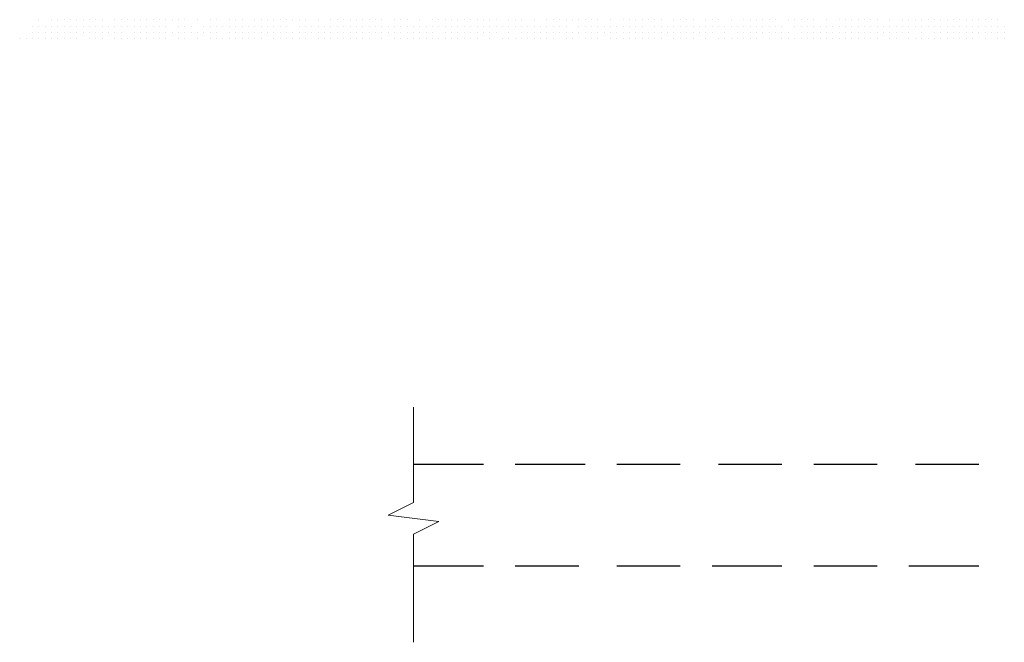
# Model space of a CAD drawing. Header units: metres. Extents: x 5.7 to 89.8, y 4 to 63.5.
# Tile 182 of 256: x 28.3 to 29.8, y 46.5 to 47.4. Entities that reach past the tile are written whole.
import ezdxf

# ---------------------------------------------------------------- set-up
doc = ezdxf.new("R2010")
doc.units = ezdxf.units.M
doc.header["$MEASUREMENT"] = 0
for name, color, linetype in [('PDF17_hatch-borshi', 7, 'Continuous'), ('PDF17_kaff', 7, 'Continuous'), ('PDF17_Layer4', 7, 'Continuous')]:
    doc.layers.add(name, color=color, linetype=linetype)

msp = doc.modelspace()

# ---------------------------------------------------------------- linework, layer by layer
at = {"layer": 'PDF17_hatch-borshi', "lineweight": 18}
for points in [[(28.3286, 47.4208), (28.3286, 47.4208)], [(28.3478, 47.4208), (28.3478, 47.4208)], [(28.3575, 47.4208), (28.3575, 47.4208)], [(28.3575, 47.4208), (28.3575, 47.4208)], [(28.3671, 47.4208), (28.3671, 47.4208)], [(28.3671, 47.4208), (28.3671, 47.4208)], [(28.3671, 47.4208), (28.3671, 47.4208)], [(28.3767, 47.4208), (28.3767, 47.4208)], [(28.3767, 47.4208), (28.3767, 47.4208)], [(28.3864, 47.4208), (28.3864, 47.4208)], [(28.3864, 47.4208), (28.3864, 47.4208)], [(28.396, 47.4208), (28.396, 47.4208)], [(28.396, 47.4208), (28.396, 47.4208)], [(28.4056, 47.4208), (28.4056, 47.4208)], [(28.4056, 47.4208), (28.4056, 47.4208)], [(28.4056, 47.4208), (28.4056, 47.4208)], [(28.4153, 47.4208), (28.4153, 47.4208)], [(28.4249, 47.4208), (28.4249, 47.4208)], [(28.4249, 47.4208), (28.4249, 47.4208)], [(28.4249, 47.4208), (28.4249, 47.4208)], [(28.4441, 47.4208), (28.4441, 47.4208)], [(28.4538, 47.4208), (28.4538, 47.4208)], [(28.4538, 47.4208), (28.4538, 47.4208)], [(28.4634, 47.4208), (28.4634, 47.4208)], [(28.473, 47.4208), (28.473, 47.4208)], [(28.473, 47.4208), (28.473, 47.4208)], [(28.4827, 47.4208), (28.4827, 47.4208)], [(28.4827, 47.4208), (28.4827, 47.4208)], [(28.4923, 47.4208), (28.4923, 47.4208)], [(28.5019, 47.4208), (28.5019, 47.4208)], [(28.5019, 47.4208), (28.5019, 47.4208)], [(28.5116, 47.4208), (28.5116, 47.4208)], [(28.5116, 47.4208), (28.5116, 47.4208)], [(28.5116, 47.4208), (28.5116, 47.4208)], [(28.5212, 47.4208), (28.5212, 47.4208)], [(28.5212, 47.4208), (28.5212, 47.4208)], [(28.5308, 47.4208), (28.5308, 47.4208)], [(28.5308, 47.4208), (28.5308, 47.4208)], [(28.5405, 47.4208), (28.5405, 47.4208)], [(28.5405, 47.4208), (28.5405, 47.4208)], [(28.5501, 47.4208), (28.5501, 47.4208)], [(28.5501, 47.4208), (28.5501, 47.4208)], [(28.5501, 47.4208), (28.5501, 47.4208)], [(28.5501, 47.4208), (28.5501, 47.4208)], [(28.5693, 47.4208), (28.5693, 47.4208)], [(28.5693, 47.4208), (28.5693, 47.4208)], [(28.5693, 47.4208), (28.5693, 47.4208)], [(28.5886, 47.4208), (28.5886, 47.4208)], [(28.5982, 47.4208), (28.5982, 47.4208)], [(28.5982, 47.4208), (28.5982, 47.4208)], [(28.6175, 47.4208), (28.6175, 47.4208)], [(28.6175, 47.4208), (28.6175, 47.4208)], [(28.6271, 47.4208), (28.6271, 47.4208)], [(28.6368, 47.4208), (28.6368, 47.4208)], [(28.656, 47.4208), (28.656, 47.4208)], [(28.656, 47.4208), (28.656, 47.4208)], [(28.656, 47.4208), (28.656, 47.4208)], [(28.6657, 47.4208), (28.6657, 47.4208)], [(28.6753, 47.4208), (28.6753, 47.4208)], [(28.6753, 47.4208), (28.6753, 47.4208)], [(28.6849, 47.4208), (28.6849, 47.4208)], [(28.6849, 47.4208), (28.6849, 47.4208)], [(28.6946, 47.4208), (28.6946, 47.4208)], [(28.6946, 47.4208), (28.6946, 47.4208)], [(28.6946, 47.4208), (28.6946, 47.4208)], [(28.7042, 47.4208), (28.7042, 47.4208)], [(28.7138, 47.4208), (28.7138, 47.4208)], [(28.7234, 47.4208), (28.7234, 47.4208)], [(28.7331, 47.4208), (28.7331, 47.4208)], [(28.7523, 47.4208), (28.7523, 47.4208)], [(28.7523, 47.4208), (28.7523, 47.4208)], [(28.7716, 47.4208), (28.7716, 47.4208)], [(28.7812, 47.4208), (28.7812, 47.4208)], [(28.7909, 47.4208), (28.7909, 47.4208)], [(28.8005, 47.4208), (28.8005, 47.4208)], [(28.8101, 47.4208), (28.8101, 47.4208)], [(28.8101, 47.4208), (28.8101, 47.4208)], [(28.8101, 47.4208), (28.8101, 47.4208)], [(28.8198, 47.4208), (28.8198, 47.4208)], [(28.8294, 47.4208), (28.8294, 47.4208)], [(28.8294, 47.4208), (28.8294, 47.4208)], [(28.839, 47.4208), (28.839, 47.4208)], [(28.839, 47.4208), (28.839, 47.4208)], [(28.8487, 47.4208), (28.8487, 47.4208)], [(28.8487, 47.4208), (28.8487, 47.4208)], [(28.8679, 47.4208), (28.8679, 47.4208)], [(28.8679, 47.4208), (28.8679, 47.4208)], [(28.8775, 47.4208), (28.8775, 47.4208)], [(28.8872, 47.4208), (28.8872, 47.4208)], [(28.9064, 47.4208), (28.9064, 47.4208)], [(28.9064, 47.4208), (28.9064, 47.4208)], [(28.9257, 47.4208), (28.9257, 47.4208)], [(28.9353, 47.4208), (28.9353, 47.4208)], [(28.9353, 47.4208), (28.9353, 47.4208)], [(28.945, 47.4208), (28.945, 47.4208)], [(28.945, 47.4208), (28.945, 47.4208)], [(28.9546, 47.4208), (28.9546, 47.4208)], [(28.9546, 47.4208), (28.9546, 47.4208)], [(28.9642, 47.4208), (28.9642, 47.4208)], [(28.9739, 47.4208), (28.9739, 47.4208)], [(28.9835, 47.4208), (28.9835, 47.4208)], [(28.9835, 47.4208), (28.9835, 47.4208)], [(28.9835, 47.4208), (28.9835, 47.4208)], [(28.9931, 47.4208), (28.9931, 47.4208)], [(28.9931, 47.4208), (28.9931, 47.4208)], [(29.0028, 47.4208), (29.0028, 47.4208)], [(29.0028, 47.4208), (29.0028, 47.4208)], [(29.0124, 47.4208), (29.0124, 47.4208)], [(29.022, 47.4208), (29.022, 47.4208)], [(29.022, 47.4208), (29.022, 47.4208)], [(29.0413, 47.4208), (29.0413, 47.4208)], [(29.0509, 47.4208), (29.0509, 47.4208)], [(29.0605, 47.4208), (29.0605, 47.4208)], [(29.0798, 47.4208), (29.0798, 47.4208)], [(29.0798, 47.4208), (29.0798, 47.4208)], [(29.0991, 47.4208), (29.0991, 47.4208)], [(29.0991, 47.4208), (29.0991, 47.4208)], [(29.1087, 47.4208), (29.1087, 47.4208)], [(29.1087, 47.4208), (29.1087, 47.4208)], [(29.1183, 47.4208), (29.1183, 47.4208)], [(29.1183, 47.4208), (29.1183, 47.4208)], [(29.128, 47.4208), (29.128, 47.4208)], [(29.1376, 47.4208), (29.1376, 47.4208)], [(29.1376, 47.4208), (29.1376, 47.4208)], [(29.1376, 47.4208), (29.1376, 47.4208)], [(29.1472, 47.4208), (29.1472, 47.4208)], [(29.1569, 47.4208), (29.1569, 47.4208)], [(29.1665, 47.4208), (29.1665, 47.4208)], [(29.1761, 47.4208), (29.1761, 47.4208)], [(29.1954, 47.4208), (29.1954, 47.4208)], [(29.1954, 47.4208), (29.1954, 47.4208)], [(29.2146, 47.4208), (29.2146, 47.4208)], [(29.2243, 47.4208), (29.2243, 47.4208)], [(29.2339, 47.4208), (29.2339, 47.4208)], [(29.2435, 47.4208), (29.2435, 47.4208)], [(29.2532, 47.4208), (29.2532, 47.4208)], [(29.2532, 47.4208), (29.2532, 47.4208)], [(29.2628, 47.4208), (29.2628, 47.4208)], [(29.2628, 47.4208), (29.2628, 47.4208)], [(29.2724, 47.4208), (29.2724, 47.4208)], [(29.2724, 47.4208), (29.2724, 47.4208)], [(29.2917, 47.4208), (29.2917, 47.4208)], [(29.2917, 47.4208), (29.2917, 47.4208)], [(29.2917, 47.4208), (29.2917, 47.4208)], [(29.3013, 47.4208), (29.3013, 47.4208)], [(29.311, 47.4208), (29.311, 47.4208)], [(29.3206, 47.4208), (29.3206, 47.4208)], [(29.3398, 47.4208), (29.3398, 47.4208)], [(29.3495, 47.4208), (29.3495, 47.4208)], [(29.3591, 47.4208), (29.3591, 47.4208)], [(29.3784, 47.4208), (29.3784, 47.4208)], [(29.3784, 47.4208), (29.3784, 47.4208)], [(29.3976, 47.4208), (29.3976, 47.4208)], [(29.3976, 47.4208), (29.3976, 47.4208)], [(29.4073, 47.4208), (29.4073, 47.4208)], [(29.4073, 47.4208), (29.4073, 47.4208)], [(29.4169, 47.4208), (29.4169, 47.4208)], [(29.4169, 47.4208), (29.4169, 47.4208)], [(29.4265, 47.4208), (29.4265, 47.4208)], [(29.4265, 47.4208), (29.4265, 47.4208)], [(29.4362, 47.4208), (29.4362, 47.4208)], [(29.4362, 47.4208), (29.4362, 47.4208)], [(29.4362, 47.4208), (29.4362, 47.4208)], [(29.4458, 47.4208), (29.4458, 47.4208)], [(29.4458, 47.4208), (29.4458, 47.4208)], [(29.4651, 47.4208), (29.4651, 47.4208)], [(29.4651, 47.4208), (29.4651, 47.4208)], [(29.4747, 47.4208), (29.4747, 47.4208)], [(29.4843, 47.4208), (29.4843, 47.4208)], [(29.4939, 47.4208), (29.4939, 47.4208)], [(29.5036, 47.4208), (29.5036, 47.4208)], [(29.5228, 47.4208), (29.5228, 47.4208)], [(29.5228, 47.4208), (29.5228, 47.4208)], [(29.5421, 47.4208), (29.5421, 47.4208)], [(29.5421, 47.4208), (29.5421, 47.4208)], [(29.5517, 47.4208), (29.5517, 47.4208)], [(29.5517, 47.4208), (29.5517, 47.4208)], [(29.5614, 47.4208), (29.5614, 47.4208)], [(29.5614, 47.4208), (29.5614, 47.4208)], [(29.571, 47.4208), (29.571, 47.4208)], [(29.5806, 47.4208), (29.5806, 47.4208)], [(29.5806, 47.4208), (29.5806, 47.4208)], [(29.5806, 47.4208), (29.5806, 47.4208)], [(29.5903, 47.4208), (29.5903, 47.4208)], [(29.5903, 47.4208), (29.5903, 47.4208)], [(29.5999, 47.4208), (29.5999, 47.4208)], [(29.6192, 47.4208), (29.6192, 47.4208)], [(29.6192, 47.4208), (29.6192, 47.4208)], [(29.6384, 47.4208), (29.6384, 47.4208)], [(29.648, 47.4208), (29.648, 47.4208)], [(29.6577, 47.4208), (29.6577, 47.4208)], [(29.6673, 47.4208), (29.6673, 47.4208)], [(29.6769, 47.4208), (29.6769, 47.4208)], [(29.6769, 47.4208), (29.6769, 47.4208)], [(29.6866, 47.4208), (29.6866, 47.4208)], [(29.6962, 47.4208), (29.6962, 47.4208)], [(29.7058, 47.4208), (29.7058, 47.4208)], [(29.7058, 47.4208), (29.7058, 47.4208)], [(29.7058, 47.4208), (29.7058, 47.4208)], [(29.7058, 47.4208), (29.7058, 47.4208)], [(29.7155, 47.4208), (29.7155, 47.4208)], [(29.7251, 47.4208), (29.7251, 47.4208)], [(29.7251, 47.4208), (29.7251, 47.4208)], [(29.7347, 47.4208), (29.7347, 47.4208)], [(29.7347, 47.4208), (29.7347, 47.4208)], [(29.7347, 47.4208), (29.7347, 47.4208)], [(29.7444, 47.4208), (29.7444, 47.4208)], [(29.7444, 47.4208), (29.7444, 47.4208)], [(29.754, 47.4208), (29.754, 47.4208)], [(29.7636, 47.4208), (29.7636, 47.4208)], [(29.7636, 47.4208), (29.7636, 47.4208)], [(29.7732, 47.4208), (29.7732, 47.4208)], [(29.7829, 47.4208), (29.7829, 47.4208)], [(29.7829, 47.4208), (29.7829, 47.4208)], [(28.3189, 47.4112), (28.3189, 47.4112)], [(28.3189, 47.4016), (28.3189, 47.4016)], [(28.3189, 47.4016), (28.3189, 47.4016)], [(28.3189, 47.4016), (28.3189, 47.4016)], [(28.3286, 47.4112), (28.3286, 47.4112)], [(28.3286, 47.4112), (28.3286, 47.4112)], [(28.3286, 47.4112), (28.3286, 47.4112)], [(28.3286, 47.4016), (28.3286, 47.4016)], [(28.3382, 47.4112), (28.3382, 47.4112)], [(28.3382, 47.4112), (28.3382, 47.4112)], [(28.3382, 47.4112), (28.3382, 47.4112)], [(28.3382, 47.4016), (28.3382, 47.4016)], [(28.3382, 47.4016), (28.3382, 47.4016)], [(28.3478, 47.4112), (28.3478, 47.4112)], [(28.3478, 47.4112), (28.3478, 47.4112)], [(28.3478, 47.4016), (28.3478, 47.4016)], [(28.3575, 47.4112), (28.3575, 47.4112)], [(28.3575, 47.4112), (28.3575, 47.4112)], [(28.3575, 47.4016), (28.3575, 47.4016)], [(28.3575, 47.4016), (28.3575, 47.4016)], [(28.3575, 47.4016), (28.3575, 47.4016)], [(28.3671, 47.4112), (28.3671, 47.4112)], [(28.3671, 47.4112), (28.3671, 47.4112)], [(28.3671, 47.4016), (28.3671, 47.4016)], [(28.3671, 47.4016), (28.3671, 47.4016)], [(28.3767, 47.4112), (28.3767, 47.4112)], [(28.3767, 47.4112), (28.3767, 47.4112)], [(28.3767, 47.4016), (28.3767, 47.4016)], [(28.3767, 47.4016), (28.3767, 47.4016)], [(28.3767, 47.4016), (28.3767, 47.4016)], [(28.3864, 47.4112), (28.3864, 47.4112)], [(28.3864, 47.4016), (28.3864, 47.4016)], [(28.3864, 47.4016), (28.3864, 47.4016)], [(28.3864, 47.4016), (28.3864, 47.4016)], [(28.396, 47.4112), (28.396, 47.4112)], [(28.396, 47.4112), (28.396, 47.4112)], [(28.396, 47.4016), (28.396, 47.4016)], [(28.396, 47.4016), (28.396, 47.4016)], [(28.4056, 47.4112), (28.4056, 47.4112)], [(28.4056, 47.4112), (28.4056, 47.4112)], [(28.4056, 47.4016), (28.4056, 47.4016)], [(28.4056, 47.4016), (28.4056, 47.4016)], [(28.4153, 47.4112), (28.4153, 47.4112)], [(28.4153, 47.4112), (28.4153, 47.4112)], [(28.4153, 47.4016), (28.4153, 47.4016)], [(28.4153, 47.4016), (28.4153, 47.4016)], [(28.4153, 47.4016), (28.4153, 47.4016)], [(28.4153, 47.4016), (28.4153, 47.4016)], [(28.4249, 47.4112), (28.4249, 47.4112)], [(28.4249, 47.4112), (28.4249, 47.4112)], [(28.4249, 47.4016), (28.4249, 47.4016)], [(28.4345, 47.4112), (28.4345, 47.4112)], [(28.4345, 47.4112), (28.4345, 47.4112)], [(28.4345, 47.4016), (28.4345, 47.4016)], [(28.4345, 47.4016), (28.4345, 47.4016)], [(28.4345, 47.4016), (28.4345, 47.4016)], [(28.4441, 47.4112), (28.4441, 47.4112)], [(28.4441, 47.4112), (28.4441, 47.4112)], [(28.4441, 47.4112), (28.4441, 47.4112)], [(28.4441, 47.4016), (28.4441, 47.4016)], [(28.4538, 47.4112), (28.4538, 47.4112)], [(28.4538, 47.4112), (28.4538, 47.4112)], [(28.4538, 47.4016), (28.4538, 47.4016)], [(28.4538, 47.4016), (28.4538, 47.4016)], [(28.4634, 47.4112), (28.4634, 47.4112)], [(28.4634, 47.4112), (28.4634, 47.4112)], [(28.4634, 47.4112), (28.4634, 47.4112)], [(28.4634, 47.4112), (28.4634, 47.4112)], [(28.473, 47.4112), (28.473, 47.4112)], [(28.473, 47.4112), (28.473, 47.4112)], [(28.473, 47.4016), (28.473, 47.4016)], [(28.473, 47.4016), (28.473, 47.4016)], [(28.4827, 47.4112), (28.4827, 47.4112)], [(28.4827, 47.4112), (28.4827, 47.4112)], [(28.4827, 47.4016), (28.4827, 47.4016)], [(28.4923, 47.4112), (28.4923, 47.4112)], [(28.4923, 47.4112), (28.4923, 47.4112)], [(28.4923, 47.4112), (28.4923, 47.4112)], [(28.4923, 47.4016), (28.4923, 47.4016)], [(28.5019, 47.4112), (28.5019, 47.4112)], [(28.5019, 47.4112), (28.5019, 47.4112)], [(28.5019, 47.4016), (28.5019, 47.4016)], [(28.5019, 47.4016), (28.5019, 47.4016)], [(28.5116, 47.4112), (28.5116, 47.4112)], [(28.5116, 47.4016), (28.5116, 47.4016)], [(28.5116, 47.4016), (28.5116, 47.4016)], [(28.5212, 47.4112), (28.5212, 47.4112)], [(28.5212, 47.4112), (28.5212, 47.4112)], [(28.5212, 47.4112), (28.5212, 47.4112)], [(28.5212, 47.4016), (28.5212, 47.4016)], [(28.5308, 47.4016), (28.5308, 47.4016)], [(28.5308, 47.4016), (28.5308, 47.4016)], [(28.5308, 47.4016), (28.5308, 47.4016)], [(28.5308, 47.4016), (28.5308, 47.4016)], [(28.5405, 47.4112), (28.5405, 47.4112)], [(28.5405, 47.4112), (28.5405, 47.4112)], [(28.5405, 47.4016), (28.5405, 47.4016)], [(28.5501, 47.4112), (28.5501, 47.4112)], [(28.5501, 47.4016), (28.5501, 47.4016)], [(28.5501, 47.4016), (28.5501, 47.4016)], [(28.5501, 47.4016), (28.5501, 47.4016)], [(28.5597, 47.4112), (28.5597, 47.4112)], [(28.5597, 47.4112), (28.5597, 47.4112)], [(28.5597, 47.4016), (28.5597, 47.4016)], [(28.5597, 47.4016), (28.5597, 47.4016)], [(28.5693, 47.4016), (28.5693, 47.4016)], [(28.5693, 47.4016), (28.5693, 47.4016)], [(28.579, 47.4112), (28.579, 47.4112)], [(28.579, 47.4112), (28.579, 47.4112)], [(28.579, 47.4016), (28.579, 47.4016)], [(28.5886, 47.4112), (28.5886, 47.4112)], [(28.5886, 47.4112), (28.5886, 47.4112)], [(28.5886, 47.4112), (28.5886, 47.4112)], [(28.5886, 47.4112), (28.5886, 47.4112)], [(28.5886, 47.4016), (28.5886, 47.4016)], [(28.5982, 47.4112), (28.5982, 47.4112)], [(28.5982, 47.4016), (28.5982, 47.4016)], [(28.5982, 47.4016), (28.5982, 47.4016)], [(28.6079, 47.4112), (28.6079, 47.4112)], [(28.6079, 47.4112), (28.6079, 47.4112)], [(28.6079, 47.4112), (28.6079, 47.4112)], [(28.6079, 47.4112), (28.6079, 47.4112)], [(28.6175, 47.4112), (28.6175, 47.4112)], [(28.6175, 47.4112), (28.6175, 47.4112)], [(28.6175, 47.4016), (28.6175, 47.4016)], [(28.6175, 47.4016), (28.6175, 47.4016)], [(28.6175, 47.4016), (28.6175, 47.4016)], [(28.6271, 47.4112), (28.6271, 47.4112)], [(28.6271, 47.4112), (28.6271, 47.4112)], [(28.6271, 47.4112), (28.6271, 47.4112)], [(28.6271, 47.4016), (28.6271, 47.4016)], [(28.6271, 47.4016), (28.6271, 47.4016)], [(28.6368, 47.4112), (28.6368, 47.4112)], [(28.6368, 47.4112), (28.6368, 47.4112)], [(28.6368, 47.4112), (28.6368, 47.4112)], [(28.6368, 47.4016), (28.6368, 47.4016)], [(28.6464, 47.4112), (28.6464, 47.4112)], [(28.6464, 47.4112), (28.6464, 47.4112)], [(28.6464, 47.4112), (28.6464, 47.4112)], [(28.6464, 47.4016), (28.6464, 47.4016)], [(28.6464, 47.4016), (28.6464, 47.4016)], [(28.656, 47.4112), (28.656, 47.4112)], [(28.656, 47.4016), (28.656, 47.4016)], [(28.656, 47.4016), (28.656, 47.4016)], [(28.656, 47.4016), (28.656, 47.4016)], [(28.6657, 47.4112), (28.6657, 47.4112)], [(28.6657, 47.4112), (28.6657, 47.4112)], [(28.6657, 47.4016), (28.6657, 47.4016)], [(28.6657, 47.4016), (28.6657, 47.4016)], [(28.6657, 47.4016), (28.6657, 47.4016)], [(28.6753, 47.4112), (28.6753, 47.4112)], [(28.6753, 47.4112), (28.6753, 47.4112)], [(28.6753, 47.4016), (28.6753, 47.4016)], [(28.6753, 47.4016), (28.6753, 47.4016)], [(28.6849, 47.4112), (28.6849, 47.4112)], [(28.6849, 47.4112), (28.6849, 47.4112)], [(28.6849, 47.4016), (28.6849, 47.4016)], [(28.6849, 47.4016), (28.6849, 47.4016)], [(28.6849, 47.4016), (28.6849, 47.4016)], [(28.6946, 47.4112), (28.6946, 47.4112)], [(28.6946, 47.4016), (28.6946, 47.4016)], [(28.6946, 47.4016), (28.6946, 47.4016)], [(28.6946, 47.4016), (28.6946, 47.4016)], [(28.7042, 47.4112), (28.7042, 47.4112)], [(28.7042, 47.4112), (28.7042, 47.4112)], [(28.7042, 47.4112), (28.7042, 47.4112)], [(28.7042, 47.4016), (28.7042, 47.4016)], [(28.7042, 47.4016), (28.7042, 47.4016)], [(28.7042, 47.4016), (28.7042, 47.4016)], [(28.7138, 47.4016), (28.7138, 47.4016)], [(28.7138, 47.4016), (28.7138, 47.4016)], [(28.7138, 47.4016), (28.7138, 47.4016)], [(28.7234, 47.4112), (28.7234, 47.4112)], [(28.7234, 47.4112), (28.7234, 47.4112)], [(28.7234, 47.4112), (28.7234, 47.4112)], [(28.7234, 47.4016), (28.7234, 47.4016)], [(28.7234, 47.4016), (28.7234, 47.4016)], [(28.7331, 47.4112), (28.7331, 47.4112)], [(28.7331, 47.4112), (28.7331, 47.4112)], [(28.7331, 47.4016), (28.7331, 47.4016)], [(28.7427, 47.4112), (28.7427, 47.4112)], [(28.7427, 47.4112), (28.7427, 47.4112)], [(28.7427, 47.4016), (28.7427, 47.4016)], [(28.7427, 47.4016), (28.7427, 47.4016)], [(28.7427, 47.4016), (28.7427, 47.4016)], [(28.7523, 47.4112), (28.7523, 47.4112)], [(28.7523, 47.4112), (28.7523, 47.4112)], [(28.7523, 47.4016), (28.7523, 47.4016)], [(28.762, 47.4112), (28.762, 47.4112)], [(28.762, 47.4112), (28.762, 47.4112)], [(28.762, 47.4112), (28.762, 47.4112)], [(28.762, 47.4016), (28.762, 47.4016)], [(28.762, 47.4016), (28.762, 47.4016)], [(28.762, 47.4016), (28.762, 47.4016)], [(28.7716, 47.4112), (28.7716, 47.4112)], [(28.7716, 47.4112), (28.7716, 47.4112)], [(28.7716, 47.4016), (28.7716, 47.4016)], [(28.7716, 47.4016), (28.7716, 47.4016)], [(28.7812, 47.4112), (28.7812, 47.4112)], [(28.7812, 47.4112), (28.7812, 47.4112)], [(28.7812, 47.4016), (28.7812, 47.4016)], [(28.7909, 47.4112), (28.7909, 47.4112)], [(28.7909, 47.4112), (28.7909, 47.4112)], [(28.7909, 47.4112), (28.7909, 47.4112)], [(28.7909, 47.4112), (28.7909, 47.4112)], [(28.7909, 47.4016), (28.7909, 47.4016)], [(28.8005, 47.4112), (28.8005, 47.4112)], [(28.8005, 47.4112), (28.8005, 47.4112)], [(28.8005, 47.4112), (28.8005, 47.4112)], [(28.8005, 47.4016), (28.8005, 47.4016)], [(28.8005, 47.4016), (28.8005, 47.4016)], [(28.8101, 47.4112), (28.8101, 47.4112)], [(28.8101, 47.4016), (28.8101, 47.4016)], [(28.8101, 47.4016), (28.8101, 47.4016)], [(28.8198, 47.4112), (28.8198, 47.4112)], [(28.8198, 47.4112), (28.8198, 47.4112)], [(28.8198, 47.4112), (28.8198, 47.4112)], [(28.8198, 47.4016), (28.8198, 47.4016)], [(28.8198, 47.4016), (28.8198, 47.4016)], [(28.8294, 47.4112), (28.8294, 47.4112)], [(28.8294, 47.4016), (28.8294, 47.4016)], [(28.8294, 47.4016), (28.8294, 47.4016)], [(28.8294, 47.4016), (28.8294, 47.4016)], [(28.839, 47.4112), (28.839, 47.4112)], [(28.839, 47.4112), (28.839, 47.4112)], [(28.839, 47.4016), (28.839, 47.4016)], [(28.839, 47.4016), (28.839, 47.4016)], [(28.839, 47.4016), (28.839, 47.4016)], [(28.8487, 47.4112), (28.8487, 47.4112)], [(28.8487, 47.4112), (28.8487, 47.4112)], [(28.8487, 47.4112), (28.8487, 47.4112)], [(28.8487, 47.4016), (28.8487, 47.4016)], [(28.8583, 47.4112), (28.8583, 47.4112)], [(28.8583, 47.4016), (28.8583, 47.4016)], [(28.8583, 47.4016), (28.8583, 47.4016)], [(28.8583, 47.4016), (28.8583, 47.4016)], [(28.8583, 47.4016), (28.8583, 47.4016)], [(28.8679, 47.4112), (28.8679, 47.4112)], [(28.8679, 47.4112), (28.8679, 47.4112)], [(28.8679, 47.4016), (28.8679, 47.4016)], [(28.8679, 47.4016), (28.8679, 47.4016)], [(28.8775, 47.4112), (28.8775, 47.4112)], [(28.8775, 47.4112), (28.8775, 47.4112)], [(28.8775, 47.4112), (28.8775, 47.4112)], [(28.8775, 47.4016), (28.8775, 47.4016)], [(28.8775, 47.4016), (28.8775, 47.4016)], [(28.8872, 47.4112), (28.8872, 47.4112)], [(28.8872, 47.4112), (28.8872, 47.4112)], [(28.8872, 47.4112), (28.8872, 47.4112)], [(28.8872, 47.4016), (28.8872, 47.4016)], [(28.8968, 47.4112), (28.8968, 47.4112)], [(28.8968, 47.4112), (28.8968, 47.4112)], [(28.8968, 47.4112), (28.8968, 47.4112)], [(28.8968, 47.4016), (28.8968, 47.4016)], [(28.8968, 47.4016), (28.8968, 47.4016)], [(28.9064, 47.4112), (28.9064, 47.4112)], [(28.9064, 47.4112), (28.9064, 47.4112)], [(28.9064, 47.4112), (28.9064, 47.4112)], [(28.9064, 47.4016), (28.9064, 47.4016)], [(28.9161, 47.4112), (28.9161, 47.4112)], [(28.9161, 47.4112), (28.9161, 47.4112)], [(28.9161, 47.4112), (28.9161, 47.4112)], [(28.9161, 47.4016), (28.9161, 47.4016)], [(28.9161, 47.4016), (28.9161, 47.4016)], [(28.9257, 47.4112), (28.9257, 47.4112)], [(28.9257, 47.4112), (28.9257, 47.4112)], [(28.9257, 47.4016), (28.9257, 47.4016)], [(28.9257, 47.4016), (28.9257, 47.4016)], [(28.9353, 47.4112), (28.9353, 47.4112)], [(28.9353, 47.4112), (28.9353, 47.4112)], [(28.945, 47.4112), (28.945, 47.4112)], [(28.945, 47.4016), (28.945, 47.4016)], [(28.945, 47.4016), (28.945, 47.4016)], [(28.9546, 47.4112), (28.9546, 47.4112)], [(28.9546, 47.4112), (28.9546, 47.4112)], [(28.9546, 47.4016), (28.9546, 47.4016)], [(28.9546, 47.4016), (28.9546, 47.4016)], [(28.9642, 47.4112), (28.9642, 47.4112)], [(28.9642, 47.4016), (28.9642, 47.4016)], [(28.9642, 47.4016), (28.9642, 47.4016)], [(28.9739, 47.4112), (28.9739, 47.4112)], [(28.9739, 47.4112), (28.9739, 47.4112)], [(28.9739, 47.4016), (28.9739, 47.4016)], [(28.9739, 47.4016), (28.9739, 47.4016)], [(28.9739, 47.4016), (28.9739, 47.4016)], [(28.9835, 47.4112), (28.9835, 47.4112)], [(28.9835, 47.4016), (28.9835, 47.4016)], [(28.9835, 47.4016), (28.9835, 47.4016)], [(28.9931, 47.4112), (28.9931, 47.4112)], [(28.9931, 47.4112), (28.9931, 47.4112)], [(28.9931, 47.4016), (28.9931, 47.4016)], [(28.9931, 47.4016), (28.9931, 47.4016)], [(29.0028, 47.4112), (29.0028, 47.4112)], [(29.0028, 47.4112), (29.0028, 47.4112)], [(29.0028, 47.4016), (29.0028, 47.4016)], [(29.0028, 47.4016), (29.0028, 47.4016)], [(29.0124, 47.4112), (29.0124, 47.4112)], [(29.0124, 47.4112), (29.0124, 47.4112)], [(29.0124, 47.4016), (29.0124, 47.4016)], [(29.0124, 47.4016), (29.0124, 47.4016)], [(29.022, 47.4112), (29.022, 47.4112)], [(29.022, 47.4016), (29.022, 47.4016)], [(29.022, 47.4016), (29.022, 47.4016)], [(29.022, 47.4016), (29.022, 47.4016)], [(29.0316, 47.4112), (29.0316, 47.4112)], [(29.0316, 47.4112), (29.0316, 47.4112)], [(29.0316, 47.4112), (29.0316, 47.4112)], [(29.0413, 47.4112), (29.0413, 47.4112)], [(29.0413, 47.4016), (29.0413, 47.4016)], [(29.0413, 47.4016), (29.0413, 47.4016)], [(29.0413, 47.4016), (29.0413, 47.4016)], [(29.0509, 47.4112), (29.0509, 47.4112)], [(29.0509, 47.4112), (29.0509, 47.4112)], [(29.0509, 47.4112), (29.0509, 47.4112)], [(29.0509, 47.4112), (29.0509, 47.4112)], [(29.0605, 47.4112), (29.0605, 47.4112)], [(29.0605, 47.4112), (29.0605, 47.4112)], [(29.0605, 47.4112), (29.0605, 47.4112)], [(29.0605, 47.4016), (29.0605, 47.4016)], [(29.0702, 47.4112), (29.0702, 47.4112)], [(29.0702, 47.4112), (29.0702, 47.4112)], [(29.0702, 47.4016), (29.0702, 47.4016)], [(29.0702, 47.4016), (29.0702, 47.4016)], [(29.0798, 47.4112), (29.0798, 47.4112)], [(29.0798, 47.4112), (29.0798, 47.4112)], [(29.0798, 47.4112), (29.0798, 47.4112)], [(29.0798, 47.4016), (29.0798, 47.4016)], [(29.0894, 47.4112), (29.0894, 47.4112)], [(29.0894, 47.4112), (29.0894, 47.4112)], [(29.0894, 47.4112), (29.0894, 47.4112)], [(29.0894, 47.4016), (29.0894, 47.4016)], [(29.0991, 47.4112), (29.0991, 47.4112)], [(29.0991, 47.4016), (29.0991, 47.4016)], [(29.0991, 47.4016), (29.0991, 47.4016)], [(29.1087, 47.4112), (29.1087, 47.4112)], [(29.1087, 47.4016), (29.1087, 47.4016)], [(29.1183, 47.4112), (29.1183, 47.4112)], [(29.1183, 47.4016), (29.1183, 47.4016)], [(29.1183, 47.4016), (29.1183, 47.4016)], [(29.1183, 47.4016), (29.1183, 47.4016)], [(29.128, 47.4112), (29.128, 47.4112)], [(29.128, 47.4112), (29.128, 47.4112)], [(29.128, 47.4016), (29.128, 47.4016)], [(29.128, 47.4016), (29.128, 47.4016)], [(29.128, 47.4016), (29.128, 47.4016)], [(29.1376, 47.4016), (29.1376, 47.4016)], [(29.1376, 47.4016), (29.1376, 47.4016)], [(29.1376, 47.4016), (29.1376, 47.4016)], [(29.1472, 47.4112), (29.1472, 47.4112)], [(29.1472, 47.4112), (29.1472, 47.4112)], [(29.1472, 47.4112), (29.1472, 47.4112)], [(29.1472, 47.4016), (29.1472, 47.4016)], [(29.1472, 47.4016), (29.1472, 47.4016)], [(29.1569, 47.4112), (29.1569, 47.4112)], [(29.1569, 47.4016), (29.1569, 47.4016)], [(29.1569, 47.4016), (29.1569, 47.4016)], [(29.1569, 47.4016), (29.1569, 47.4016)], [(29.1569, 47.4016), (29.1569, 47.4016)], [(29.1665, 47.4112), (29.1665, 47.4112)], [(29.1665, 47.4112), (29.1665, 47.4112)], [(29.1665, 47.4016), (29.1665, 47.4016)], [(29.1665, 47.4016), (29.1665, 47.4016)], [(29.1761, 47.4112), (29.1761, 47.4112)], [(29.1761, 47.4112), (29.1761, 47.4112)], [(29.1761, 47.4112), (29.1761, 47.4112)], [(29.1761, 47.4016), (29.1761, 47.4016)], [(29.1857, 47.4112), (29.1857, 47.4112)], [(29.1857, 47.4112), (29.1857, 47.4112)], [(29.1857, 47.4112), (29.1857, 47.4112)], [(29.1857, 47.4016), (29.1857, 47.4016)], [(29.1857, 47.4016), (29.1857, 47.4016)], [(29.1954, 47.4112), (29.1954, 47.4112)], [(29.1954, 47.4112), (29.1954, 47.4112)], [(29.1954, 47.4016), (29.1954, 47.4016)], [(29.1954, 47.4016), (29.1954, 47.4016)], [(29.205, 47.4112), (29.205, 47.4112)], [(29.205, 47.4112), (29.205, 47.4112)], [(29.205, 47.4112), (29.205, 47.4112)], [(29.205, 47.4016), (29.205, 47.4016)], [(29.205, 47.4016), (29.205, 47.4016)], [(29.2146, 47.4112), (29.2146, 47.4112)], [(29.2146, 47.4112), (29.2146, 47.4112)], [(29.2146, 47.4112), (29.2146, 47.4112)], [(29.2146, 47.4016), (29.2146, 47.4016)], [(29.2146, 47.4016), (29.2146, 47.4016)], [(29.2243, 47.4112), (29.2243, 47.4112)], [(29.2243, 47.4112), (29.2243, 47.4112)], [(29.2243, 47.4112), (29.2243, 47.4112)], [(29.2243, 47.4016), (29.2243, 47.4016)], [(29.2243, 47.4016), (29.2243, 47.4016)], [(29.2339, 47.4112), (29.2339, 47.4112)], [(29.2339, 47.4112), (29.2339, 47.4112)], [(29.2339, 47.4016), (29.2339, 47.4016)], [(29.2339, 47.4016), (29.2339, 47.4016)], [(29.2435, 47.4112), (29.2435, 47.4112)], [(29.2435, 47.4112), (29.2435, 47.4112)], [(29.2435, 47.4016), (29.2435, 47.4016)], [(29.2435, 47.4016), (29.2435, 47.4016)], [(29.2532, 47.4016), (29.2532, 47.4016)], [(29.2532, 47.4016), (29.2532, 47.4016)], [(29.2532, 47.4016), (29.2532, 47.4016)], [(29.2532, 47.4016), (29.2532, 47.4016)], [(29.2628, 47.4112), (29.2628, 47.4112)], [(29.2628, 47.4112), (29.2628, 47.4112)], [(29.2628, 47.4112), (29.2628, 47.4112)], [(29.2628, 47.4016), (29.2628, 47.4016)], [(29.2628, 47.4016), (29.2628, 47.4016)], [(29.2724, 47.4112), (29.2724, 47.4112)], [(29.2724, 47.4016), (29.2724, 47.4016)], [(29.2724, 47.4016), (29.2724, 47.4016)], [(29.2821, 47.4112), (29.2821, 47.4112)], [(29.2821, 47.4016), (29.2821, 47.4016)], [(29.2821, 47.4016), (29.2821, 47.4016)], [(29.2821, 47.4016), (29.2821, 47.4016)], [(29.2821, 47.4016), (29.2821, 47.4016)], [(29.2917, 47.4112), (29.2917, 47.4112)], [(29.2917, 47.4112), (29.2917, 47.4112)], [(29.2917, 47.4016), (29.2917, 47.4016)], [(29.3013, 47.4112), (29.3013, 47.4112)], [(29.3013, 47.4112), (29.3013, 47.4112)], [(29.3013, 47.4016), (29.3013, 47.4016)], [(29.3013, 47.4016), (29.3013, 47.4016)], [(29.3013, 47.4016), (29.3013, 47.4016)], [(29.311, 47.4112), (29.311, 47.4112)], [(29.311, 47.4112), (29.311, 47.4112)], [(29.311, 47.4016), (29.311, 47.4016)], [(29.311, 47.4016), (29.311, 47.4016)], [(29.311, 47.4016), (29.311, 47.4016)], [(29.3206, 47.4112), (29.3206, 47.4112)], [(29.3206, 47.4016), (29.3206, 47.4016)], [(29.3302, 47.4112), (29.3302, 47.4112)], [(29.3302, 47.4112), (29.3302, 47.4112)], [(29.3302, 47.4112), (29.3302, 47.4112)], [(29.3302, 47.4112), (29.3302, 47.4112)], [(29.3302, 47.4016), (29.3302, 47.4016)], [(29.3302, 47.4016), (29.3302, 47.4016)], [(29.3302, 47.4016), (29.3302, 47.4016)], [(29.3398, 47.4112), (29.3398, 47.4112)], [(29.3398, 47.4112), (29.3398, 47.4112)], [(29.3398, 47.4112), (29.3398, 47.4112)], [(29.3398, 47.4016), (29.3398, 47.4016)], [(29.3495, 47.4112), (29.3495, 47.4112)], [(29.3495, 47.4112), (29.3495, 47.4112)], [(29.3495, 47.4016), (29.3495, 47.4016)], [(29.3495, 47.4016), (29.3495, 47.4016)], [(29.3591, 47.4112), (29.3591, 47.4112)], [(29.3591, 47.4112), (29.3591, 47.4112)], [(29.3591, 47.4112), (29.3591, 47.4112)], [(29.3591, 47.4112), (29.3591, 47.4112)], [(29.3687, 47.4112), (29.3687, 47.4112)], [(29.3687, 47.4112), (29.3687, 47.4112)], [(29.3687, 47.4016), (29.3687, 47.4016)], [(29.3687, 47.4016), (29.3687, 47.4016)], [(29.3687, 47.4016), (29.3687, 47.4016)], [(29.3784, 47.4112), (29.3784, 47.4112)], [(29.3784, 47.4112), (29.3784, 47.4112)], [(29.3784, 47.4112), (29.3784, 47.4112)], [(29.388, 47.4112), (29.388, 47.4112)], [(29.388, 47.4112), (29.388, 47.4112)], [(29.388, 47.4112), (29.388, 47.4112)], [(29.388, 47.4112), (29.388, 47.4112)], [(29.388, 47.4016), (29.388, 47.4016)], [(29.3976, 47.4112), (29.3976, 47.4112)], [(29.3976, 47.4016), (29.3976, 47.4016)], [(29.3976, 47.4016), (29.3976, 47.4016)], [(29.3976, 47.4016), (29.3976, 47.4016)], [(29.4073, 47.4112), (29.4073, 47.4112)], [(29.4073, 47.4112), (29.4073, 47.4112)], [(29.4073, 47.4016), (29.4073, 47.4016)], [(29.4073, 47.4016), (29.4073, 47.4016)], [(29.4169, 47.4112), (29.4169, 47.4112)], [(29.4169, 47.4112), (29.4169, 47.4112)], [(29.4169, 47.4016), (29.4169, 47.4016)], [(29.4169, 47.4016), (29.4169, 47.4016)], [(29.4265, 47.4112), (29.4265, 47.4112)], [(29.4265, 47.4016), (29.4265, 47.4016)], [(29.4265, 47.4016), (29.4265, 47.4016)], [(29.4265, 47.4016), (29.4265, 47.4016)], [(29.4362, 47.4112), (29.4362, 47.4112)], [(29.4362, 47.4112), (29.4362, 47.4112)], [(29.4362, 47.4016), (29.4362, 47.4016)], [(29.4458, 47.4112), (29.4458, 47.4112)], [(29.4458, 47.4016), (29.4458, 47.4016)], [(29.4458, 47.4016), (29.4458, 47.4016)], [(29.4458, 47.4016), (29.4458, 47.4016)], [(29.4554, 47.4112), (29.4554, 47.4112)], [(29.4554, 47.4112), (29.4554, 47.4112)], [(29.4554, 47.4016), (29.4554, 47.4016)], [(29.4554, 47.4016), (29.4554, 47.4016)], [(29.4554, 47.4016), (29.4554, 47.4016)], [(29.4651, 47.4016), (29.4651, 47.4016)], [(29.4651, 47.4016), (29.4651, 47.4016)], [(29.4651, 47.4016), (29.4651, 47.4016)], [(29.4747, 47.4112), (29.4747, 47.4112)], [(29.4747, 47.4112), (29.4747, 47.4112)], [(29.4747, 47.4112), (29.4747, 47.4112)], [(29.4747, 47.4112), (29.4747, 47.4112)], [(29.4843, 47.4112), (29.4843, 47.4112)], [(29.4843, 47.4112), (29.4843, 47.4112)], [(29.4843, 47.4016), (29.4843, 47.4016)], [(29.4843, 47.4016), (29.4843, 47.4016)], [(29.4843, 47.4016), (29.4843, 47.4016)], [(29.4939, 47.4112), (29.4939, 47.4112)], [(29.4939, 47.4112), (29.4939, 47.4112)], [(29.4939, 47.4016), (29.4939, 47.4016)], [(29.5036, 47.4112), (29.5036, 47.4112)], [(29.5036, 47.4112), (29.5036, 47.4112)], [(29.5036, 47.4112), (29.5036, 47.4112)], [(29.5036, 47.4016), (29.5036, 47.4016)], [(29.5036, 47.4016), (29.5036, 47.4016)], [(29.5132, 47.4112), (29.5132, 47.4112)], [(29.5132, 47.4112), (29.5132, 47.4112)], [(29.5132, 47.4112), (29.5132, 47.4112)], [(29.5132, 47.4112), (29.5132, 47.4112)], [(29.5132, 47.4016), (29.5132, 47.4016)], [(29.5228, 47.4112), (29.5228, 47.4112)], [(29.5228, 47.4112), (29.5228, 47.4112)], [(29.5228, 47.4016), (29.5228, 47.4016)], [(29.5228, 47.4016), (29.5228, 47.4016)], [(29.5325, 47.4112), (29.5325, 47.4112)], [(29.5325, 47.4112), (29.5325, 47.4112)], [(29.5325, 47.4112), (29.5325, 47.4112)], [(29.5325, 47.4112), (29.5325, 47.4112)], [(29.5325, 47.4016), (29.5325, 47.4016)], [(29.5421, 47.4112), (29.5421, 47.4112)], [(29.5421, 47.4112), (29.5421, 47.4112)], [(29.5421, 47.4016), (29.5421, 47.4016)], [(29.5517, 47.4112), (29.5517, 47.4112)], [(29.5517, 47.4112), (29.5517, 47.4112)], [(29.5517, 47.4016), (29.5517, 47.4016)], [(29.5517, 47.4016), (29.5517, 47.4016)], [(29.5517, 47.4016), (29.5517, 47.4016)], [(29.5614, 47.4112), (29.5614, 47.4112)], [(29.5614, 47.4112), (29.5614, 47.4112)], [(29.5614, 47.4016), (29.5614, 47.4016)], [(29.5614, 47.4016), (29.5614, 47.4016)], [(29.571, 47.4112), (29.571, 47.4112)], [(29.571, 47.4112), (29.571, 47.4112)], [(29.571, 47.4112), (29.571, 47.4112)], [(29.571, 47.4016), (29.571, 47.4016)], [(29.571, 47.4016), (29.571, 47.4016)], [(29.5806, 47.4112), (29.5806, 47.4112)], [(29.5806, 47.4016), (29.5806, 47.4016)], [(29.5806, 47.4016), (29.5806, 47.4016)], [(29.5806, 47.4016), (29.5806, 47.4016)], [(29.5903, 47.4112), (29.5903, 47.4112)], [(29.5903, 47.4112), (29.5903, 47.4112)], [(29.5903, 47.4112), (29.5903, 47.4112)], [(29.5903, 47.4016), (29.5903, 47.4016)], [(29.5903, 47.4016), (29.5903, 47.4016)], [(29.5999, 47.4112), (29.5999, 47.4112)], [(29.5999, 47.4112), (29.5999, 47.4112)], [(29.5999, 47.4016), (29.5999, 47.4016)], [(29.5999, 47.4016), (29.5999, 47.4016)], [(29.5999, 47.4016), (29.5999, 47.4016)], [(29.5999, 47.4016), (29.5999, 47.4016)], [(29.6095, 47.4112), (29.6095, 47.4112)], [(29.6095, 47.4112), (29.6095, 47.4112)], [(29.6095, 47.4016), (29.6095, 47.4016)], [(29.6095, 47.4016), (29.6095, 47.4016)], [(29.6095, 47.4016), (29.6095, 47.4016)], [(29.6192, 47.4112), (29.6192, 47.4112)], [(29.6192, 47.4112), (29.6192, 47.4112)], [(29.6192, 47.4112), (29.6192, 47.4112)], [(29.6192, 47.4016), (29.6192, 47.4016)], [(29.6192, 47.4016), (29.6192, 47.4016)], [(29.6192, 47.4016), (29.6192, 47.4016)], [(29.6288, 47.4112), (29.6288, 47.4112)], [(29.6288, 47.4112), (29.6288, 47.4112)], [(29.6288, 47.4112), (29.6288, 47.4112)], [(29.6288, 47.4112), (29.6288, 47.4112)], [(29.6288, 47.4016), (29.6288, 47.4016)], [(29.6384, 47.4112), (29.6384, 47.4112)], [(29.6384, 47.4112), (29.6384, 47.4112)], [(29.6384, 47.4016), (29.6384, 47.4016)], [(29.6384, 47.4016), (29.6384, 47.4016)], [(29.648, 47.4112), (29.648, 47.4112)], [(29.648, 47.4112), (29.648, 47.4112)], [(29.648, 47.4016), (29.648, 47.4016)], [(29.648, 47.4016), (29.648, 47.4016)], [(29.6577, 47.4112), (29.6577, 47.4112)], [(29.6577, 47.4112), (29.6577, 47.4112)], [(29.6577, 47.4112), (29.6577, 47.4112)], [(29.6673, 47.4112), (29.6673, 47.4112)], [(29.6673, 47.4112), (29.6673, 47.4112)], [(29.6673, 47.4112), (29.6673, 47.4112)], [(29.6673, 47.4016), (29.6673, 47.4016)], [(29.6673, 47.4016), (29.6673, 47.4016)], [(29.6673, 47.4016), (29.6673, 47.4016)], [(29.6673, 47.4016), (29.6673, 47.4016)], [(29.6769, 47.4112), (29.6769, 47.4112)], [(29.6769, 47.4112), (29.6769, 47.4112)], [(29.6866, 47.4112), (29.6866, 47.4112)], [(29.6866, 47.4112), (29.6866, 47.4112)], [(29.6866, 47.4112), (29.6866, 47.4112)], [(29.6866, 47.4016), (29.6866, 47.4016)], [(29.6962, 47.4112), (29.6962, 47.4112)], [(29.6962, 47.4016), (29.6962, 47.4016)], [(29.6962, 47.4016), (29.6962, 47.4016)], [(29.6962, 47.4016), (29.6962, 47.4016)], [(29.6962, 47.4016), (29.6962, 47.4016)], [(29.7058, 47.4112), (29.7058, 47.4112)], [(29.7058, 47.4016), (29.7058, 47.4016)], [(29.7058, 47.4016), (29.7058, 47.4016)], [(29.7155, 47.4112), (29.7155, 47.4112)], [(29.7155, 47.4112), (29.7155, 47.4112)], [(29.7155, 47.4112), (29.7155, 47.4112)], [(29.7155, 47.4016), (29.7155, 47.4016)], [(29.7155, 47.4016), (29.7155, 47.4016)], [(29.7251, 47.4112), (29.7251, 47.4112)], [(29.7251, 47.4016), (29.7251, 47.4016)], [(29.7251, 47.4016), (29.7251, 47.4016)], [(29.7251, 47.4016), (29.7251, 47.4016)], [(29.7347, 47.4112), (29.7347, 47.4112)], [(29.7347, 47.4112), (29.7347, 47.4112)], [(29.7347, 47.4016), (29.7347, 47.4016)], [(29.7347, 47.4016), (29.7347, 47.4016)], [(29.7347, 47.4016), (29.7347, 47.4016)], [(29.7444, 47.4112), (29.7444, 47.4112)], [(29.7444, 47.4112), (29.7444, 47.4112)], [(29.7444, 47.4016), (29.7444, 47.4016)], [(29.7444, 47.4016), (29.7444, 47.4016)], [(29.754, 47.4112), (29.754, 47.4112)], [(29.754, 47.4016), (29.754, 47.4016)], [(29.754, 47.4016), (29.754, 47.4016)], [(29.754, 47.4016), (29.754, 47.4016)], [(29.7636, 47.4112), (29.7636, 47.4112)], [(29.7636, 47.4112), (29.7636, 47.4112)], [(29.7636, 47.4016), (29.7636, 47.4016)], [(29.7636, 47.4016), (29.7636, 47.4016)], [(29.7636, 47.4016), (29.7636, 47.4016)], [(29.7636, 47.4016), (29.7636, 47.4016)], [(29.7732, 47.4112), (29.7732, 47.4112)], [(29.7732, 47.4112), (29.7732, 47.4112)], [(29.7732, 47.4112), (29.7732, 47.4112)], [(29.7732, 47.4112), (29.7732, 47.4112)], [(29.7732, 47.4016), (29.7732, 47.4016)], [(29.7829, 47.4112), (29.7829, 47.4112)], [(29.7829, 47.4112), (29.7829, 47.4112)], [(29.7829, 47.4112), (29.7829, 47.4112)], [(29.7829, 47.4016), (29.7829, 47.4016)], [(29.7829, 47.4016), (29.7829, 47.4016)], [(29.7925, 47.4112), (29.7925, 47.4112)], [(29.7925, 47.4112), (29.7925, 47.4112)], [(29.7925, 47.4112), (29.7925, 47.4112)], [(29.7925, 47.4016), (29.7925, 47.4016)], [(29.7925, 47.4016), (29.7925, 47.4016)], [(28.2997, 47.3919), (28.2997, 47.3919)], [(28.3093, 47.3919), (28.3093, 47.3919)], [(28.3093, 47.3919), (28.3093, 47.3919)], [(28.3189, 47.3919), (28.3189, 47.3919)], [(28.3286, 47.3919), (28.3286, 47.3919)], [(28.3286, 47.3919), (28.3286, 47.3919)], [(28.3286, 47.3919), (28.3286, 47.3919)], [(28.3286, 47.3919), (28.3286, 47.3919)], [(28.3382, 47.3919), (28.3382, 47.3919)], [(28.3382, 47.3919), (28.3382, 47.3919)], [(28.3478, 47.3919), (28.3478, 47.3919)], [(28.3478, 47.3919), (28.3478, 47.3919)], [(28.3575, 47.3919), (28.3575, 47.3919)], [(28.3671, 47.3919), (28.3671, 47.3919)], [(28.3767, 47.3919), (28.3767, 47.3919)], [(28.3864, 47.3919), (28.3864, 47.3919)], [(28.3864, 47.3919), (28.3864, 47.3919)], [(28.4056, 47.3919), (28.4056, 47.3919)], [(28.4056, 47.3919), (28.4056, 47.3919)], [(28.4153, 47.3919), (28.4153, 47.3919)], [(28.4249, 47.3919), (28.4249, 47.3919)], [(28.4249, 47.3919), (28.4249, 47.3919)], [(28.4441, 47.3919), (28.4441, 47.3919)], [(28.4538, 47.3919), (28.4538, 47.3919)], [(28.4634, 47.3919), (28.4634, 47.3919)], [(28.473, 47.3919), (28.473, 47.3919)], [(28.473, 47.3919), (28.473, 47.3919)], [(28.473, 47.3919), (28.473, 47.3919)], [(28.4827, 47.3919), (28.4827, 47.3919)], [(28.4827, 47.3919), (28.4827, 47.3919)], [(28.4827, 47.3919), (28.4827, 47.3919)], [(28.4923, 47.3919), (28.4923, 47.3919)], [(28.4923, 47.3919), (28.4923, 47.3919)], [(28.5019, 47.3919), (28.5019, 47.3919)], [(28.5019, 47.3919), (28.5019, 47.3919)], [(28.5019, 47.3919), (28.5019, 47.3919)], [(28.5116, 47.3919), (28.5116, 47.3919)], [(28.5212, 47.3919), (28.5212, 47.3919)], [(28.5212, 47.3919), (28.5212, 47.3919)], [(28.5405, 47.3919), (28.5405, 47.3919)], [(28.5405, 47.3919), (28.5405, 47.3919)], [(28.5405, 47.3919), (28.5405, 47.3919)], [(28.5501, 47.3919), (28.5501, 47.3919)], [(28.5693, 47.3919), (28.5693, 47.3919)], [(28.5693, 47.3919), (28.5693, 47.3919)], [(28.5693, 47.3919), (28.5693, 47.3919)], [(28.5886, 47.3919), (28.5886, 47.3919)], [(28.5886, 47.3919), (28.5886, 47.3919)], [(28.5982, 47.3919), (28.5982, 47.3919)], [(28.6079, 47.3919), (28.6079, 47.3919)], [(28.6175, 47.3919), (28.6175, 47.3919)], [(28.6175, 47.3919), (28.6175, 47.3919)], [(28.6271, 47.3919), (28.6271, 47.3919)], [(28.6271, 47.3919), (28.6271, 47.3919)], [(28.6368, 47.3919), (28.6368, 47.3919)], [(28.6368, 47.3919), (28.6368, 47.3919)], [(28.6464, 47.3919), (28.6464, 47.3919)], [(28.656, 47.3919), (28.656, 47.3919)], [(28.656, 47.3919), (28.656, 47.3919)], [(28.6657, 47.3919), (28.6657, 47.3919)], [(28.6657, 47.3919), (28.6657, 47.3919)], [(28.6849, 47.3919), (28.6849, 47.3919)], [(28.6946, 47.3919), (28.6946, 47.3919)], [(28.7042, 47.3919), (28.7042, 47.3919)], [(28.7138, 47.3919), (28.7138, 47.3919)], [(28.7234, 47.3919), (28.7234, 47.3919)], [(28.7331, 47.3919), (28.7331, 47.3919)], [(28.7523, 47.3919), (28.7523, 47.3919)], [(28.7523, 47.3919), (28.7523, 47.3919)], [(28.762, 47.3919), (28.762, 47.3919)], [(28.762, 47.3919), (28.762, 47.3919)], [(28.7716, 47.3919), (28.7716, 47.3919)], [(28.7716, 47.3919), (28.7716, 47.3919)], [(28.7812, 47.3919), (28.7812, 47.3919)], [(28.7812, 47.3919), (28.7812, 47.3919)], [(28.7909, 47.3919), (28.7909, 47.3919)], [(28.7909, 47.3919), (28.7909, 47.3919)], [(28.8005, 47.3919), (28.8005, 47.3919)], [(28.8005, 47.3919), (28.8005, 47.3919)], [(28.8101, 47.3919), (28.8101, 47.3919)], [(28.8101, 47.3919), (28.8101, 47.3919)], [(28.8198, 47.3919), (28.8198, 47.3919)], [(28.8294, 47.3919), (28.8294, 47.3919)], [(28.8294, 47.3919), (28.8294, 47.3919)], [(28.8487, 47.3919), (28.8487, 47.3919)], [(28.8487, 47.3919), (28.8487, 47.3919)], [(28.8679, 47.3919), (28.8679, 47.3919)], [(28.8679, 47.3919), (28.8679, 47.3919)], [(28.8679, 47.3919), (28.8679, 47.3919)], [(28.8775, 47.3919), (28.8775, 47.3919)], [(28.8872, 47.3919), (28.8872, 47.3919)], [(28.8968, 47.3919), (28.8968, 47.3919)], [(28.9064, 47.3919), (28.9064, 47.3919)], [(28.9161, 47.3919), (28.9161, 47.3919)], [(28.9161, 47.3919), (28.9161, 47.3919)], [(28.9257, 47.3919), (28.9257, 47.3919)], [(28.9257, 47.3919), (28.9257, 47.3919)], [(28.9257, 47.3919), (28.9257, 47.3919)], [(28.9257, 47.3919), (28.9257, 47.3919)], [(28.9353, 47.3919), (28.9353, 47.3919)], [(28.945, 47.3919), (28.945, 47.3919)], [(28.945, 47.3919), (28.945, 47.3919)], [(28.9546, 47.3919), (28.9546, 47.3919)], [(28.9546, 47.3919), (28.9546, 47.3919)], [(28.9642, 47.3919), (28.9642, 47.3919)], [(28.9739, 47.3919), (28.9739, 47.3919)], [(28.9835, 47.3919), (28.9835, 47.3919)], [(28.9931, 47.3919), (28.9931, 47.3919)], [(28.9931, 47.3919), (28.9931, 47.3919)], [(29.0124, 47.3919), (29.0124, 47.3919)], [(29.0124, 47.3919), (29.0124, 47.3919)], [(29.0124, 47.3919), (29.0124, 47.3919)], [(29.0316, 47.3919), (29.0316, 47.3919)], [(29.0316, 47.3919), (29.0316, 47.3919)], [(29.0413, 47.3919), (29.0413, 47.3919)], [(29.0509, 47.3919), (29.0509, 47.3919)], [(29.0509, 47.3919), (29.0509, 47.3919)], [(29.0605, 47.3919), (29.0605, 47.3919)], [(29.0605, 47.3919), (29.0605, 47.3919)], [(29.0702, 47.3919), (29.0702, 47.3919)], [(29.0702, 47.3919), (29.0702, 47.3919)], [(29.0798, 47.3919), (29.0798, 47.3919)], [(29.0798, 47.3919), (29.0798, 47.3919)], [(29.0798, 47.3919), (29.0798, 47.3919)], [(29.0894, 47.3919), (29.0894, 47.3919)], [(29.0894, 47.3919), (29.0894, 47.3919)], [(29.0894, 47.3919), (29.0894, 47.3919)], [(29.0991, 47.3919), (29.0991, 47.3919)], [(29.1087, 47.3919), (29.1087, 47.3919)], [(29.1087, 47.3919), (29.1087, 47.3919)], [(29.1087, 47.3919), (29.1087, 47.3919)], [(29.128, 47.3919), (29.128, 47.3919)], [(29.1376, 47.3919), (29.1376, 47.3919)], [(29.1569, 47.3919), (29.1569, 47.3919)], [(29.1665, 47.3919), (29.1665, 47.3919)], [(29.1761, 47.3919), (29.1761, 47.3919)], [(29.1954, 47.3919), (29.1954, 47.3919)], [(29.1954, 47.3919), (29.1954, 47.3919)], [(29.205, 47.3919), (29.205, 47.3919)], [(29.2146, 47.3919), (29.2146, 47.3919)], [(29.2243, 47.3919), (29.2243, 47.3919)], [(29.2243, 47.3919), (29.2243, 47.3919)], [(29.2243, 47.3919), (29.2243, 47.3919)], [(29.2339, 47.3919), (29.2339, 47.3919)], [(29.2339, 47.3919), (29.2339, 47.3919)], [(29.2435, 47.3919), (29.2435, 47.3919)], [(29.2435, 47.3919), (29.2435, 47.3919)], [(29.2532, 47.3919), (29.2532, 47.3919)], [(29.2532, 47.3919), (29.2532, 47.3919)], [(29.2628, 47.3919), (29.2628, 47.3919)], [(29.2724, 47.3919), (29.2724, 47.3919)], [(29.2724, 47.3919), (29.2724, 47.3919)], [(29.2917, 47.3919), (29.2917, 47.3919)], [(29.3013, 47.3919), (29.3013, 47.3919)], [(29.3013, 47.3919), (29.3013, 47.3919)], [(29.311, 47.3919), (29.311, 47.3919)], [(29.3206, 47.3919), (29.3206, 47.3919)], [(29.3206, 47.3919), (29.3206, 47.3919)], [(29.3398, 47.3919), (29.3398, 47.3919)], [(29.3398, 47.3919), (29.3398, 47.3919)], [(29.3591, 47.3919), (29.3591, 47.3919)], [(29.3591, 47.3919), (29.3591, 47.3919)], [(29.3687, 47.3919), (29.3687, 47.3919)], [(29.3687, 47.3919), (29.3687, 47.3919)], [(29.3784, 47.3919), (29.3784, 47.3919)], [(29.3784, 47.3919), (29.3784, 47.3919)], [(29.3784, 47.3919), (29.3784, 47.3919)], [(29.388, 47.3919), (29.388, 47.3919)], [(29.388, 47.3919), (29.388, 47.3919)], [(29.3976, 47.3919), (29.3976, 47.3919)], [(29.4073, 47.3919), (29.4073, 47.3919)], [(29.4073, 47.3919), (29.4073, 47.3919)], [(29.4169, 47.3919), (29.4169, 47.3919)], [(29.4169, 47.3919), (29.4169, 47.3919)], [(29.4362, 47.3919), (29.4362, 47.3919)], [(29.4362, 47.3919), (29.4362, 47.3919)], [(29.4362, 47.3919), (29.4362, 47.3919)], [(29.4554, 47.3919), (29.4554, 47.3919)], [(29.4651, 47.3919), (29.4651, 47.3919)], [(29.4651, 47.3919), (29.4651, 47.3919)], [(29.4747, 47.3919), (29.4747, 47.3919)], [(29.4843, 47.3919), (29.4843, 47.3919)], [(29.4939, 47.3919), (29.4939, 47.3919)], [(29.4939, 47.3919), (29.4939, 47.3919)], [(29.5036, 47.3919), (29.5036, 47.3919)], [(29.5132, 47.3919), (29.5132, 47.3919)], [(29.5132, 47.3919), (29.5132, 47.3919)], [(29.5228, 47.3919), (29.5228, 47.3919)], [(29.5228, 47.3919), (29.5228, 47.3919)], [(29.5325, 47.3919), (29.5325, 47.3919)], [(29.5325, 47.3919), (29.5325, 47.3919)], [(29.5325, 47.3919), (29.5325, 47.3919)], [(29.5421, 47.3919), (29.5421, 47.3919)], [(29.5517, 47.3919), (29.5517, 47.3919)], [(29.5517, 47.3919), (29.5517, 47.3919)], [(29.5517, 47.3919), (29.5517, 47.3919)], [(29.5614, 47.3919), (29.5614, 47.3919)], [(29.571, 47.3919), (29.571, 47.3919)], [(29.5806, 47.3919), (29.5806, 47.3919)], [(29.5903, 47.3919), (29.5903, 47.3919)], [(29.5999, 47.3919), (29.5999, 47.3919)], [(29.6192, 47.3919), (29.6192, 47.3919)], [(29.6288, 47.3919), (29.6288, 47.3919)], [(29.648, 47.3919), (29.648, 47.3919)], [(29.648, 47.3919), (29.648, 47.3919)], [(29.6577, 47.3919), (29.6577, 47.3919)], [(29.6673, 47.3919), (29.6673, 47.3919)], [(29.6769, 47.3919), (29.6769, 47.3919)], [(29.6769, 47.3919), (29.6769, 47.3919)], [(29.6769, 47.3919), (29.6769, 47.3919)], [(29.6866, 47.3919), (29.6866, 47.3919)], [(29.6962, 47.3919), (29.6962, 47.3919)], [(29.7058, 47.3919), (29.7058, 47.3919)], [(29.7155, 47.3919), (29.7155, 47.3919)], [(29.7251, 47.3919), (29.7251, 47.3919)], [(29.7347, 47.3919), (29.7347, 47.3919)], [(29.7444, 47.3919), (29.7444, 47.3919)], [(29.7444, 47.3919), (29.7444, 47.3919)], [(29.7636, 47.3919), (29.7636, 47.3919)], [(29.7636, 47.3919), (29.7636, 47.3919)], [(29.7829, 47.3919), (29.7829, 47.3919)], [(29.7925, 47.3919), (29.7925, 47.3919)]]:
    msp.add_lwpolyline(points, dxfattribs=at)
at = {"layer": 'PDF17_kaff', "lineweight": 20}
msp.add_lwpolyline([(28.8968, 46.8333), (28.8968, 46.6888), (28.8583, 46.6696), (28.9353, 46.66), (28.8968, 46.6407), (28.8968, 46.477)], dxfattribs=at)
at = {"layer": 'PDF17_Layer4', "lineweight": 25}
for points in [[(29.0028, 46.7466), (28.8968, 46.7466)], [(29.1569, 46.7466), (29.0509, 46.7466)], [(29.3013, 46.7466), (29.205, 46.7466)], [(29.4554, 46.7466), (29.3591, 46.7466)], [(29.5999, 46.7466), (29.5036, 46.7466)], [(29.754, 46.7466), (29.6577, 46.7466)], [(29.0028, 46.5925), (28.8968, 46.5925)], [(29.1472, 46.5925), (29.0509, 46.5925)], [(29.3013, 46.5925), (29.205, 46.5925)], [(29.4554, 46.5925), (29.3495, 46.5925)], [(29.5999, 46.5925), (29.5036, 46.5925)], [(29.754, 46.5925), (29.648, 46.5925)]]:
    msp.add_lwpolyline(points, dxfattribs=at)

doc.saveas('drawing.dxf')
